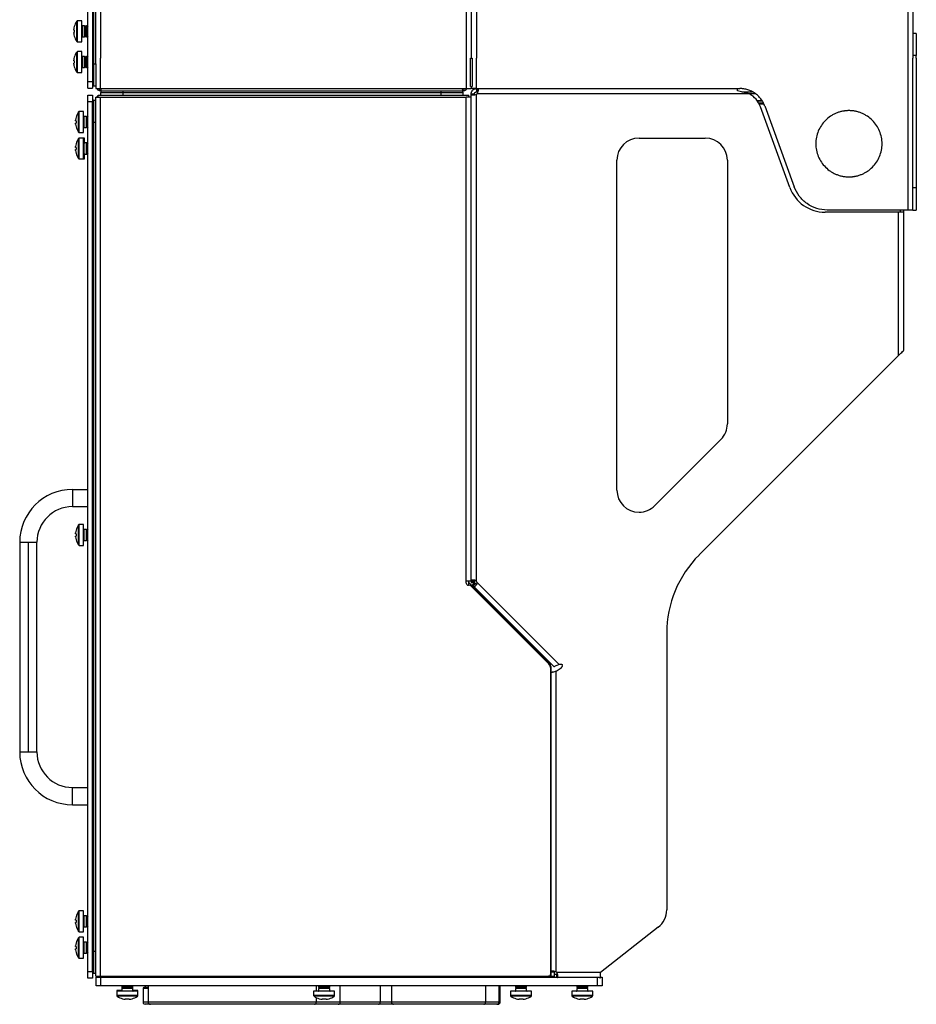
# Model space of a CAD drawing. Header units: millimetres. Extents: x 155400 to 158181, y 110641 to 115017.
# Tile 59 of 126: x 157543 to 157949, y 112129 to 112575. Entities that reach past the tile are written whole.
import ezdxf

# ---------------------------------------------------------------- set-up
doc = ezdxf.new("R2010")
doc.units = ezdxf.units.MM

msp = doc.modelspace()

# ---------------------------------------------------------------- linework, layer by layer
at = {"color": 7, "linetype": 'Continuous', "lineweight": 25}
for p, q in [((157944.69, 113462.52), (157944.69, 112557.27)), ((157947.09, 113462.52), (157947.09, 112557.27)), ((157579.34, 113407.52), (157579.34, 112557.27)), ((157744.84, 113407.52), (157744.84, 112557.27)), ((157573.59, 112546.65), (157573.59, 112997.65)), ((157575.59, 112997.65), (157575.59, 112546.65)), ((157576.09, 112981.02), (157576.09, 112554.77)), ((157577.09, 112557.27), (157577.09, 112981.02)), ((157747.09, 112931.02), (157747.09, 112557.27)), ((157749.49, 112931.02), (157749.49, 112557.27)), ((157568.51, 112564.89), (157568.51, 112574)), ((157570.79, 112574.19), (157568.88, 112574.19)), ((157568.88, 112564.69), (157568.88, 112574.19)), ((157570.79, 112564.69), (157570.79, 112574.19)), ((157567.16, 112569.96), (157567.16, 112570.34)), ((157567.41, 112569.96), (157567.16, 112569.96)), ((157567.4, 112571.64), (157567.41, 112571.63)), ((157572.08, 112571.94), (157570.99, 112571.94)), ((157570.99, 112571.94), (157570.99, 112566.94)), ((157572.39, 112571.5), (157572.08, 112571.94)), ((157572.08, 112566.94), (157572.08, 112571.94)), ((157572.7, 112571.94), (157572.39, 112571.5)), ((157572.39, 112567.39), (157572.39, 112571.5)), ((157572.88, 112571.94), (157572.7, 112571.94)), ((157572.7, 112566.94), (157572.7, 112571.94)), ((157573.19, 112571.5), (157572.88, 112571.94)), ((157572.88, 112566.94), (157572.88, 112571.94)), ((157573.5, 112571.94), (157573.19, 112571.5)), ((157573.19, 112567.39), (157573.19, 112571.5)), ((157573.59, 112571.94), (157573.5, 112571.94)), ((157573.5, 112566.94), (157573.5, 112571.94)), ((157567.16, 112568.54), (157567.16, 112568.93)), ((157567.16, 112568.93), (157567.41, 112568.93)), ((157567.41, 112567.25), (157567.4, 112567.25)), ((157570.99, 112566.94), (157572.08, 112566.94)), ((157572.08, 112566.94), (157572.39, 112567.39)), ((157572.39, 112567.39), (157572.7, 112566.94)), ((157572.7, 112566.94), (157572.88, 112566.94)), ((157572.88, 112566.94), (157573.19, 112567.39)), ((157573.19, 112567.39), (157573.5, 112566.94)), ((157573.5, 112566.94), (157573.59, 112566.94)), ((157948.59, 112568.52), (157947.09, 112568.52)), ((157948.59, 112568.52), (157948.59, 112558.52)), ((157568.88, 112564.69), (157570.79, 112564.69)), ((157567.16, 112556.04), (157567.16, 112556.43)), ((157567.4, 112557.72), (157567.41, 112557.71)), ((157568.51, 112550.97), (157568.51, 112560.08)), ((157570.79, 112560.27), (157568.88, 112560.27)), ((157568.88, 112550.77), (157568.88, 112560.27)), ((157570.79, 112550.77), (157570.79, 112560.27)), ((157572.08, 112558.02), (157570.99, 112558.02)), ((157570.99, 112558.02), (157570.99, 112553.02)), ((157572.39, 112557.58), (157572.08, 112558.02)), ((157572.08, 112553.02), (157572.08, 112558.02)), ((157572.7, 112558.02), (157572.39, 112557.58)), ((157572.39, 112553.47), (157572.39, 112557.58)), ((157572.88, 112558.02), (157572.7, 112558.02)), ((157572.7, 112553.02), (157572.7, 112558.02)), ((157573.19, 112557.58), (157572.88, 112558.02)), ((157572.88, 112553.02), (157572.88, 112558.02)), ((157573.5, 112558.02), (157573.19, 112557.58)), ((157573.19, 112553.47), (157573.19, 112557.58)), ((157573.59, 112558.02), (157573.5, 112558.02)), ((157573.5, 112553.02), (157573.5, 112558.02)), ((157577.09, 112554.77), (157577.09, 112557.27)), ((157579.34, 112543.52), (157579.34, 112557.27)), ((157744.84, 112557.27), (157744.84, 112543.52)), ((157746.71, 112544.52), (157746.71, 112557.27)), ((157746.71, 112557.27), (157747.54, 112557.27)), ((157747.54, 112557.27), (157747.54, 112544.52)), ((157749.49, 112543.52), (157749.49, 112557.27)), ((157944.69, 112557.27), (157944.69, 112488.52)), ((157948.59, 112558.52), (157947.09, 112558.52)), ((157947.09, 112488.52), (157947.09, 112557.27)), ((157948.59, 112557.27), (157948.59, 112558.52)), ((157948.59, 112557.27), (157948.59, 112498.52)), ((157567.41, 112556.04), (157567.16, 112556.04)), ((157567.16, 112554.62), (157567.16, 112555.01)), ((157567.16, 112555.01), (157567.41, 112555.01)), ((157567.41, 112553.33), (157567.4, 112553.33)), ((157570.99, 112553.02), (157572.08, 112553.02)), ((157572.08, 112553.02), (157572.39, 112553.47)), ((157572.39, 112553.47), (157572.7, 112553.02)), ((157572.7, 112553.02), (157572.88, 112553.02)), ((157572.88, 112553.02), (157573.19, 112553.47)), ((157573.19, 112553.47), (157573.5, 112553.02)), ((157573.5, 112553.02), (157573.59, 112553.02)), ((157576.09, 112554.77), (157577.09, 112554.77)), ((157577.09, 112554.77), (157577.09, 112543.52)), ((157568.88, 112550.77), (157570.79, 112550.77)), ((157573.59, 112543.65), (157573.59, 112546.65)), ((157573.59, 112546.65), (157575.59, 112546.65)), ((157573.59, 112543.65), (157575.59, 112543.65)), ((157575.59, 112546.65), (157575.59, 112543.65)), ((157576.09, 112544.77), (157577.09, 112544.77)), ((157578.04, 112542.94), (157578.67, 112542.63)), ((157579.34, 112543.52), (157744.84, 112543.52)), ((157746.71, 112544.52), (157747.54, 112544.52)), ((157747.09, 112544.52), (157747.09, 112543.52)), ((157748.59, 112543.52), (157749.27, 112543.52)), ((157749.49, 112543.52), (157749.49, 112542.02)), ((157749.49, 112543.52), (157868.69, 112543.52)), ((157749.72, 112542.02), (157749.72, 112543.52)), ((157867.69, 112542.52), (157867.69, 112543.52)), ((157573.59, 112540.57), (157575.59, 112540.57)), ((157573.59, 112537.57), (157573.59, 112540.57)), ((157575.59, 112540.57), (157575.59, 112537.57)), ((157576.09, 112538.32), (157577.09, 112538.32)), ((157577.09, 112528.32), (157577.09, 112539.57)), ((157577.09, 112539.57), (157579.34, 112539.57)), ((157578.28, 112540.57), (157745.99, 112540.57)), ((157578.28, 112539.57), (157578.28, 112540.57)), ((157579.34, 112542.52), (157743.34, 112542.52)), ((157579.34, 112541.57), (157579.34, 112540.57)), ((157579.34, 112141.57), (157579.34, 112539.57)), ((157579.34, 112539.57), (157744.84, 112539.57)), ((157733.34, 112541.57), (157589.34, 112541.57)), ((157589.34, 112541.57), (157589.34, 112540.57)), ((157733.34, 112541.57), (157733.34, 112540.57)), ((157743.34, 112541.57), (157743.34, 112540.57)), ((157747.09, 112539.57), (157744.84, 112539.57)), ((157744.84, 112320.57), (157744.84, 112539.57)), ((157745.99, 112539.57), (157745.99, 112540.57)), ((157747.09, 112541.12), (157748.59, 112541.12)), ((157747.09, 112540.77), (157747.09, 112541.12)), ((157747.09, 112539.57), (157747.09, 112540.77)), ((157747.09, 112320.57), (157747.09, 112539.57)), ((157747.09, 112539.57), (157747.09, 112539.57)), ((157747.1, 112541.32), (157748.59, 112541.2)), ((157747.1, 112540.79), (157748.59, 112540.79)), ((157748.59, 112540.79), (157748.59, 112541.12)), ((157749.72, 112542.02), (157749.49, 112542.02)), ((157749.49, 112320.34), (157749.49, 112540.9)), ((157873.06, 112541.12), (157749.72, 112541.12)), ((157873.06, 112541.12), (157867.69, 112542.52)), ((157869.6, 112542.02), (157874.21, 112542.02)), ((157872.38, 112541.32), (157875.63, 112541.32)), ((157575.59, 112537.57), (157573.59, 112537.57)), ((157573.59, 112143.57), (157573.59, 112537.57)), ((157575.59, 112143.57), (157575.59, 112537.57)), ((157876.41, 112538.05), (157878.63, 112538.05)), ((157876.46, 112537.97), (157878.68, 112537.97)), ((157877.15, 112537.12), (157879.21, 112537.12)), ((157879.53, 112536.42), (157877.36, 112536.42)), ((157891.34, 112498.71), (157878.02, 112535.29)), ((157879.96, 112535.63), (157893.28, 112499.05)), ((157568.2, 112530.57), (157568.21, 112530.56)), ((157569.31, 112523.82), (157569.31, 112532.93)), ((157571.59, 112533.12), (157569.68, 112533.12)), ((157569.68, 112523.62), (157569.68, 112533.12)), ((157571.59, 112523.62), (157571.59, 112533.12)), ((157572.88, 112530.87), (157571.79, 112530.87)), ((157571.79, 112530.87), (157571.79, 112525.87)), ((157573.19, 112530.43), (157572.88, 112530.87)), ((157572.88, 112525.87), (157572.88, 112530.87)), ((157573.5, 112530.87), (157573.19, 112530.43)), ((157573.19, 112526.32), (157573.19, 112530.43)), ((157573.59, 112530.87), (157573.5, 112530.87)), ((157573.5, 112525.87), (157573.5, 112530.87)), ((157567.96, 112528.89), (157567.96, 112529.28)), ((157568.21, 112528.89), (157567.96, 112528.89)), ((157567.96, 112527.47), (157567.96, 112527.86)), ((157567.96, 112527.86), (157568.21, 112527.86)), ((157568.21, 112526.18), (157568.2, 112526.18)), ((157571.79, 112525.87), (157572.88, 112525.87)), ((157572.88, 112525.87), (157573.19, 112526.32)), ((157573.19, 112526.32), (157573.5, 112525.87)), ((157573.5, 112525.87), (157573.59, 112525.87)), ((157576.09, 112528.32), (157577.09, 112528.32)), ((157576.09, 112528.32), (157576.09, 112152.82)), ((157577.09, 112152.82), (157577.09, 112528.32)), ((157569.31, 112511.82), (157569.31, 112520.93)), ((157569.68, 112523.62), (157571.59, 112523.62)), ((157571.59, 112521.12), (157569.68, 112521.12)), ((157569.68, 112511.62), (157569.68, 112521.12)), ((157571.97, 112521.12), (157571.59, 112521.12)), ((157571.59, 112511.62), (157571.59, 112521.12)), ((157571.97, 112518.87), (157571.97, 112521.12)), ((157823.06, 112521.12), (157853.06, 112521.12)), ((157567.96, 112516.89), (157567.96, 112517.28)), ((157568.21, 112516.89), (157567.96, 112516.89)), ((157568.2, 112518.57), (157568.21, 112518.56)), ((157572.88, 112518.87), (157571.79, 112518.87)), ((157571.79, 112518.87), (157571.79, 112513.87)), ((157573.19, 112518.43), (157572.88, 112518.87)), ((157573.26, 112518.87), (157572.88, 112518.87)), ((157572.88, 112513.87), (157572.88, 112518.87)), ((157573.5, 112518.87), (157573.19, 112518.43)), ((157573.19, 112514.32), (157573.19, 112518.43)), ((157573.38, 112518.7), (157573.26, 112518.87)), ((157573.26, 112518.53), (157573.26, 112518.87)), ((157573.59, 112518.87), (157573.5, 112518.87)), ((157573.5, 112513.87), (157573.5, 112518.87)), ((157567.96, 112515.47), (157567.96, 112515.86)), ((157567.96, 112515.86), (157568.21, 112515.86)), ((157568.21, 112514.18), (157568.2, 112514.18)), ((157569.68, 112511.62), (157571.59, 112511.62)), ((157571.59, 112511.62), (157571.97, 112511.62)), ((157571.79, 112513.87), (157572.88, 112513.87)), ((157571.97, 112511.62), (157571.97, 112513.87)), ((157572.88, 112513.87), (157573.19, 112514.32)), ((157572.88, 112513.87), (157573.26, 112513.87)), ((157573.19, 112514.32), (157573.5, 112513.87)), ((157573.26, 112513.87), (157573.26, 112514.22)), ((157573.26, 112513.87), (157573.38, 112514.05)), ((157573.5, 112513.87), (157573.59, 112513.87)), ((157813.06, 112361.66), (157813.06, 112511.12)), ((157863.06, 112511.12), (157863.06, 112391.66)), ((157948.59, 112498.52), (157947.09, 112498.52)), ((157940.44, 112487.52), (157907.31, 112487.52)), ((157944.69, 112488.52), (157908.31, 112488.52)), ((157940.44, 112487.52), (157940.44, 112422.47)), ((157942.84, 112487.52), (157940.44, 112487.52)), ((157941.34, 112488.52), (157941.34, 112487.52)), ((157942.84, 112488.52), (157942.84, 112487.52)), ((157942.84, 112487.52), (157942.84, 112424.87)), ((157947.09, 112488.52), (157948.59, 112488.52)), ((157940.44, 112422.47), (157850.23, 112332.27)), ((157942.38, 112424.42), (157942.73, 112424.74)), ((157860.13, 112384.59), (157830.13, 112354.59)), ((157566.59, 112361.97), (157573.59, 112361.97)), ((157566.59, 112361.97), (157566.59, 112354.17)), ((157566.59, 112354.17), (157573.59, 112354.17)), ((157567.96, 112341.89), (157567.96, 112342.28)), ((157568.2, 112343.57), (157568.21, 112343.56)), ((157569.31, 112336.82), (157569.31, 112345.93)), ((157571.59, 112346.12), (157569.68, 112346.12)), ((157569.68, 112336.62), (157569.68, 112346.12)), ((157571.59, 112336.62), (157571.59, 112346.12)), ((157572.88, 112343.87), (157571.79, 112343.87)), ((157571.79, 112343.87), (157571.79, 112338.87)), ((157573.19, 112343.43), (157572.88, 112343.87)), ((157572.88, 112338.87), (157572.88, 112343.87)), ((157573.5, 112343.87), (157573.19, 112343.43)), ((157573.19, 112339.32), (157573.19, 112343.43)), ((157573.59, 112343.87), (157573.5, 112343.87)), ((157573.5, 112338.87), (157573.5, 112343.87)), ((157542.69, 112338.07), (157542.69, 112243.07)), ((157542.69, 112338.07), (157546.59, 112338.07)), ((157546.59, 112338.07), (157550.49, 112338.07)), ((157546.59, 112338.07), (157546.59, 112243.07)), ((157550.49, 112243.07), (157550.49, 112338.07)), ((157568.21, 112341.89), (157567.96, 112341.89)), ((157567.96, 112340.47), (157567.96, 112340.86)), ((157567.96, 112340.86), (157568.21, 112340.86)), ((157568.21, 112339.18), (157568.2, 112339.18)), ((157571.79, 112338.87), (157572.88, 112338.87)), ((157572.88, 112338.87), (157573.19, 112339.32)), ((157573.19, 112339.32), (157573.5, 112338.87)), ((157573.5, 112338.87), (157573.59, 112338.87)), ((157747.09, 112332.07), (157747.09, 112339.59)), ((157569.68, 112336.62), (157571.59, 112336.62)), ((157744.84, 112320.57), (157747.09, 112320.57)), ((157744.84, 112319.57), (157744.84, 112320.57)), ((157745.99, 112318.57), (157745.99, 112320.57)), ((157745.99, 112319.86), (157782.44, 112283.42)), ((157747.09, 112320.34), (157747.09, 112320.57)), ((157747.09, 112320.57), (157747.09, 112320.57)), ((157747.09, 112320.34), (157748.59, 112320.34)), ((157747.09, 112320.34), (157747.09, 112319.8)), ((157747.09, 112319.8), (157748.59, 112319.8)), ((157748.59, 112320.34), (157748.59, 112319.8)), ((157786.81, 112282.79), (157749.64, 112319.96)), ((157746.17, 112318.57), (157745.84, 112318.57)), ((157782.21, 112282.95), (157746.88, 112318.28)), ((157747.57, 112318.65), (157748.63, 112319.71)), ((157747.57, 112318.65), (157747.95, 112318.27)), ((157747.95, 112318.27), (157749.01, 112319.33)), ((157747.95, 112318.27), (157784.49, 112281.72)), ((157748.63, 112319.71), (157749.01, 112319.33)), ((157835.59, 112296.91), (157835.59, 112171.54)), ((157782.09, 112283.07), (157782.44, 112283.42)), ((157782.92, 112281.83), (157783.09, 112281.83)), ((157782.93, 112281.63), (157783.09, 112281.83)), ((157783.09, 112281.83), (157783.09, 112155.82)), ((157783.09, 112142.57), (157783.09, 112280.83)), ((157783.19, 112279.16), (157783.19, 112143.45)), ((157783.27, 112279.1), (157783.19, 112279.16)), ((157783.19, 112279.16), (157783.87, 112279.16)), ((157785.59, 112143.45), (157785.59, 112279.56)), ((157542.69, 112243.07), (157546.59, 112243.07)), ((157546.59, 112243.07), (157550.49, 112243.07)), ((157566.59, 112219.17), (157566.59, 112226.97)), ((157566.59, 112226.97), (157573.59, 112226.97)), ((157566.59, 112219.17), (157573.59, 112219.17)), ((157568.2, 112168.57), (157568.21, 112168.56)), ((157569.31, 112161.82), (157569.31, 112170.93)), ((157571.59, 112171.12), (157569.68, 112171.12)), ((157569.68, 112161.62), (157569.68, 112171.12)), ((157571.59, 112161.62), (157571.59, 112171.12)), ((157572.88, 112168.87), (157571.79, 112168.87)), ((157571.79, 112168.87), (157571.79, 112163.87)), ((157573.19, 112168.43), (157572.88, 112168.87)), ((157572.88, 112163.87), (157572.88, 112168.87)), ((157573.5, 112168.87), (157573.19, 112168.43)), ((157573.19, 112164.32), (157573.19, 112168.43)), ((157573.59, 112168.87), (157573.5, 112168.87)), ((157573.5, 112163.87), (157573.5, 112168.87)), ((157567.96, 112166.89), (157567.96, 112167.28)), ((157568.21, 112166.89), (157567.96, 112166.89)), ((157567.96, 112165.47), (157567.96, 112165.86)), ((157567.96, 112165.86), (157568.21, 112165.86)), ((157568.21, 112164.18), (157568.2, 112164.18)), ((157571.79, 112163.87), (157572.88, 112163.87)), ((157572.88, 112163.87), (157573.19, 112164.32)), ((157573.19, 112164.32), (157573.5, 112163.87)), ((157573.5, 112163.87), (157573.59, 112163.87)), ((157569.68, 112161.62), (157571.59, 112161.62)), ((157831.75, 112163.66), (157805.59, 112143.22)), ((157567.96, 112154.89), (157567.96, 112155.28)), ((157568.21, 112154.89), (157567.96, 112154.89)), ((157568.2, 112156.57), (157568.21, 112156.56)), ((157569.31, 112149.82), (157569.31, 112158.93)), ((157571.59, 112159.12), (157569.68, 112159.12)), ((157569.68, 112149.62), (157569.68, 112159.12)), ((157571.59, 112149.62), (157571.59, 112159.12)), ((157572.88, 112156.87), (157571.79, 112156.87)), ((157571.79, 112156.87), (157571.79, 112151.87)), ((157573.19, 112156.43), (157572.88, 112156.87)), ((157572.88, 112151.87), (157572.88, 112156.87)), ((157573.5, 112156.87), (157573.19, 112156.43)), ((157573.19, 112152.32), (157573.19, 112156.43)), ((157573.59, 112156.87), (157573.5, 112156.87)), ((157573.5, 112151.87), (157573.5, 112156.87)), ((157783.09, 112155.82), (157783.09, 112155.82)), ((157783.09, 112155.82), (157783.09, 112154.82)), ((157783.09, 112154.82), (157783.09, 112154.82)), ((157567.96, 112153.47), (157567.96, 112153.86)), ((157567.96, 112153.86), (157568.21, 112153.86)), ((157568.21, 112152.18), (157568.2, 112152.18)), ((157571.79, 112151.87), (157572.88, 112151.87)), ((157572.88, 112151.87), (157573.19, 112152.32)), ((157573.19, 112152.32), (157573.5, 112151.87)), ((157573.5, 112151.87), (157573.59, 112151.87)), ((157576.09, 112152.82), (157577.09, 112152.82)), ((157577.09, 112141.57), (157577.09, 112152.82)), ((157569.68, 112149.62), (157571.59, 112149.62)), ((157573.59, 112143.57), (157575.59, 112143.57)), ((157573.59, 112140.57), (157573.59, 112143.57)), ((157575.59, 112143.57), (157575.59, 112140.57)), ((157576.09, 112142.82), (157577.09, 112142.82)), ((157577.09, 112141.57), (157579.34, 112141.57)), ((157577.92, 112141.07), (157577.48, 112141.57)), ((157578.71, 112141.62), (157578.87, 112141.07)), ((157579.34, 112141.57), (157782.09, 112141.57)), ((157783.09, 112141.57), (157782.09, 112141.57)), ((157783.09, 112142.57), (157783.09, 112141.57)), ((157783.19, 112143.45), (157784.69, 112143.45)), ((157783.19, 112143.45), (157783.19, 112141.57)), ((157783.19, 112141.57), (157784.69, 112141.57)), ((157784.69, 112143.45), (157784.69, 112141.57)), ((157784.79, 112141.07), (157784.79, 112142.32)), ((157785.82, 112142.32), (157784.79, 112142.32)), ((157805.59, 112143.22), (157785.82, 112143.22)), ((157785.82, 112141.07), (157785.82, 112142.32)), ((157805.59, 112140.82), (157805.59, 112143.22)), ((157575.59, 112140.57), (157573.59, 112140.57)), ((157577.34, 112137.07), (157577.34, 112141.07)), ((157577.34, 112141.07), (157579.34, 112141.07)), ((157579.34, 112137.07), (157577.34, 112137.07)), ((157579.34, 112141.07), (157579.34, 112137.07)), ((157579.34, 112141.07), (157786.03, 112141.07)), ((157804.34, 112137.07), (157579.34, 112137.07)), ((157589.32, 112137.07), (157588.9, 112136.78)), ((157588.9, 112137.07), (157588.9, 112136.99)), ((157588.9, 112136.99), (157589.05, 112136.88)), ((157589.19, 112136.99), (157588.9, 112136.99)), ((157593.9, 112136.78), (157593.48, 112137.07)), ((157593.9, 112136.99), (157593.6, 112136.99)), ((157593.75, 112136.88), (157593.9, 112136.99)), ((157593.9, 112136.99), (157593.9, 112137.07)), ((157599.54, 112137.07), (157599.54, 112136.39)), ((157600.84, 112137.07), (157600.84, 112129.77)), ((157676.91, 112137.07), (157676.91, 112134.69)), ((157678.44, 112137.07), (157678.02, 112136.78)), ((157683.02, 112136.78), (157682.6, 112137.07)), ((157687.84, 112129.77), (157687.84, 112137.07)), ((157705.85, 112137.07), (157705.85, 112129.77)), ((157710.98, 112137.07), (157710.98, 112129.77)), ((157753.58, 112137.07), (157753.58, 112129.77)), ((157759.7, 112129.77), (157759.7, 112137.07)), ((157760.25, 112129.77), (157760.25, 112137.07)), ((157767.57, 112137.07), (157767.15, 112136.78)), ((157772.15, 112136.78), (157771.73, 112137.07)), ((157786.03, 112141.07), (157786.01, 112140.86)), ((157804.34, 112140.86), (157786.01, 112140.86)), ((157795.29, 112137.07), (157794.87, 112136.78)), ((157799.87, 112136.78), (157799.45, 112137.07)), ((157804.34, 112137.07), (157804.34, 112140.86)), ((157806.34, 112137.07), (157804.34, 112137.07)), ((157805.54, 112140.82), (157805.59, 112140.82)), ((157805.59, 112141.07), (157806.34, 112141.07)), ((157806.34, 112141.07), (157806.34, 112137.07)), ((157586.65, 112135.07), (157586.65, 112134.69)), ((157588.9, 112135.07), (157586.65, 112135.07)), ((157586.65, 112134.69), (157586.65, 112132.78)), ((157591.4, 112134.69), (157586.65, 112134.69)), ((157591.4, 112132.78), (157586.65, 112132.78)), ((157588.9, 112136.78), (157588.9, 112136.6)), ((157593.9, 112136.78), (157588.9, 112136.78)), ((157588.9, 112136.6), (157589.34, 112136.29)), ((157593.9, 112136.6), (157588.9, 112136.6)), ((157589.07, 112136.48), (157588.9, 112136.36)), ((157588.9, 112136.36), (157588.9, 112135.98)), ((157589.24, 112136.36), (157588.9, 112136.36)), ((157589.34, 112136.29), (157588.9, 112135.98)), ((157588.9, 112135.98), (157588.9, 112134.89)), ((157593.9, 112135.98), (157588.9, 112135.98)), ((157588.9, 112134.89), (157591.4, 112134.89)), ((157593.45, 112136.29), (157589.34, 112136.29)), ((157591.4, 112134.89), (157593.9, 112134.89)), ((157596.15, 112134.69), (157591.4, 112134.69)), ((157596.15, 112132.78), (157591.4, 112132.78)), ((157593.45, 112136.29), (157593.9, 112136.6)), ((157593.9, 112135.98), (157593.45, 112136.29)), ((157593.9, 112136.36), (157593.56, 112136.36)), ((157593.9, 112136.36), (157593.73, 112136.48)), ((157593.9, 112136.6), (157593.9, 112136.78)), ((157593.9, 112135.98), (157593.9, 112136.36)), ((157593.9, 112134.89), (157593.9, 112135.98)), ((157596.15, 112135.07), (157593.9, 112135.07)), ((157596.15, 112134.69), (157596.15, 112135.07)), ((157596.15, 112132.78), (157596.15, 112134.69)), ((157598.66, 112129.77), (157598.66, 112135.89)), ((157600.84, 112135.89), (157598.66, 112135.89)), ((157600.84, 112136.39), (157599.04, 112136.39)), ((157675.77, 112134.69), (157675.77, 112132.78)), ((157680.52, 112134.69), (157675.77, 112134.69)), ((157680.52, 112132.78), (157675.77, 112132.78)), ((157678.02, 112136.78), (157678.02, 112136.6)), ((157683.02, 112136.78), (157678.02, 112136.78)), ((157678.02, 112136.6), (157678.47, 112136.29)), ((157683.02, 112136.6), (157678.02, 112136.6)), ((157678.47, 112136.29), (157678.02, 112135.98)), ((157678.02, 112135.98), (157678.02, 112134.89)), ((157683.02, 112135.98), (157678.02, 112135.98)), ((157678.02, 112134.89), (157680.52, 112134.89)), ((157682.58, 112136.29), (157678.47, 112136.29)), ((157680.52, 112134.89), (157683.02, 112134.89)), ((157685.27, 112134.69), (157680.52, 112134.69)), ((157685.27, 112132.78), (157680.52, 112132.78)), ((157682.58, 112136.29), (157683.02, 112136.6)), ((157683.02, 112135.98), (157682.58, 112136.29)), ((157683.02, 112136.6), (157683.02, 112136.78)), ((157683.02, 112134.89), (157683.02, 112135.98)), ((157685.27, 112132.78), (157685.27, 112134.69)), ((157764.9, 112134.69), (157764.9, 112132.78)), ((157769.65, 112134.69), (157764.9, 112134.69)), ((157769.65, 112132.78), (157764.9, 112132.78)), ((157767.15, 112136.78), (157767.15, 112136.6)), ((157772.15, 112136.78), (157767.15, 112136.78)), ((157767.15, 112136.6), (157767.59, 112136.29)), ((157772.15, 112136.6), (157767.15, 112136.6)), ((157767.59, 112136.29), (157767.15, 112135.98)), ((157767.15, 112135.98), (157767.15, 112134.89)), ((157772.15, 112135.98), (157767.15, 112135.98)), ((157767.15, 112134.89), (157769.65, 112134.89)), ((157771.7, 112136.29), (157767.59, 112136.29)), ((157769.65, 112134.89), (157772.15, 112134.89)), ((157774.4, 112134.69), (157769.65, 112134.69)), ((157774.4, 112132.78), (157769.65, 112132.78)), ((157771.7, 112136.29), (157772.15, 112136.6)), ((157772.15, 112135.98), (157771.7, 112136.29)), ((157772.15, 112136.6), (157772.15, 112136.78)), ((157772.15, 112134.89), (157772.15, 112135.98)), ((157774.4, 112132.78), (157774.4, 112134.69)), ((157792.62, 112134.69), (157792.62, 112132.78)), ((157797.37, 112134.69), (157792.62, 112134.69)), ((157797.37, 112132.78), (157792.62, 112132.78)), ((157794.87, 112136.78), (157794.87, 112136.6)), ((157799.87, 112136.78), (157794.87, 112136.78)), ((157794.87, 112136.6), (157795.32, 112136.29)), ((157799.87, 112136.6), (157794.87, 112136.6)), ((157795.32, 112136.29), (157794.87, 112135.98)), ((157794.87, 112135.98), (157794.87, 112134.89)), ((157799.87, 112135.98), (157794.87, 112135.98)), ((157794.87, 112134.89), (157797.37, 112134.89)), ((157799.43, 112136.29), (157795.32, 112136.29)), ((157797.37, 112134.89), (157799.87, 112134.89)), ((157802.12, 112134.69), (157797.37, 112134.69)), ((157802.12, 112132.78), (157797.37, 112132.78)), ((157799.43, 112136.29), (157799.87, 112136.6)), ((157799.87, 112135.98), (157799.43, 112136.29)), ((157799.87, 112136.6), (157799.87, 112136.78)), ((157799.87, 112134.89), (157799.87, 112135.98)), ((157802.12, 112132.78), (157802.12, 112134.69)), ((157591.4, 112132.41), (157586.84, 112132.41)), ((157589.2, 112131.3), (157589.21, 112131.31)), ((157590.88, 112131.06), (157590.5, 112131.06)), ((157590.88, 112131.31), (157590.88, 112131.06)), ((157595.95, 112132.41), (157591.4, 112132.41)), ((157591.91, 112131.06), (157591.91, 112131.31)), ((157592.3, 112131.06), (157591.91, 112131.06)), ((157593.59, 112131.31), (157593.59, 112131.3)), ((157600.84, 112129.77), (157598.66, 112129.77)), ((157601.84, 112128.77), (157599.54, 112128.77)), ((157676.91, 112129.77), (157600.84, 112129.77)), ((157676.16, 112128.77), (157601.84, 112128.77)), ((157680.52, 112132.41), (157675.97, 112132.41)), ((157686.84, 112128.77), (157676.16, 112128.77)), ((157676.91, 112131.85), (157676.91, 112129.77)), ((157687.84, 112129.77), (157676.91, 112129.77)), ((157678.33, 112131.3), (157678.33, 112131.31)), ((157680.01, 112131.06), (157679.62, 112131.06)), ((157680.01, 112131.31), (157680.01, 112131.06)), ((157685.08, 112132.41), (157680.52, 112132.41)), ((157681.04, 112131.06), (157681.04, 112131.31)), ((157681.42, 112131.06), (157681.04, 112131.06)), ((157682.71, 112131.31), (157682.72, 112131.3)), ((157705.11, 112128.77), (157686.84, 112128.77)), ((157705.85, 112129.77), (157687.84, 112129.77)), ((157711.98, 112128.77), (157705.11, 112128.77)), ((157710.98, 112129.77), (157705.85, 112129.77)), ((157753.58, 112129.77), (157710.98, 112129.77)), ((157752.83, 112128.77), (157711.98, 112128.77)), ((157758.7, 112128.77), (157752.83, 112128.77)), ((157759.7, 112129.77), (157753.58, 112129.77)), ((157759.25, 112128.77), (157758.7, 112128.77)), ((157760.25, 112129.77), (157759.7, 112129.77)), ((157769.65, 112132.41), (157765.09, 112132.41)), ((157767.45, 112131.3), (157767.46, 112131.31)), ((157769.13, 112131.06), (157768.75, 112131.06)), ((157769.13, 112131.31), (157769.13, 112131.06)), ((157774.2, 112132.41), (157769.65, 112132.41)), ((157770.16, 112131.06), (157770.16, 112131.31)), ((157770.55, 112131.06), (157770.16, 112131.06)), ((157771.84, 112131.31), (157771.84, 112131.3)), ((157797.37, 112132.41), (157792.82, 112132.41)), ((157795.18, 112131.3), (157795.18, 112131.31)), ((157796.86, 112131.06), (157796.47, 112131.06)), ((157796.86, 112131.31), (157796.86, 112131.06)), ((157801.93, 112132.41), (157797.37, 112132.41)), ((157797.89, 112131.06), (157797.89, 112131.31)), ((157798.27, 112131.06), (157797.89, 112131.06)), ((157799.56, 112131.31), (157799.57, 112131.3))]:
    msp.add_line(p, q, dxfattribs=at)
for centre, radius, start, end in [((157575.09, 112569.44), 8, 145.2821, 164.0627), ((157568.88, 112573.74), 0.45, 90, 145.2821), ((157575.09, 112569.44), 7.98, 164.0849, 173.5192), ((157576.18, 112569.44), 8.79, 176.6394, 183.3606), ((157570.99, 112572.14), 0.2, 180, 270), ((157575.09, 112569.44), 7.98, 186.4808, 195.9151), ((157575.09, 112569.44), 8, 195.9373, 214.7179), ((157570.99, 112566.74), 0.2, 90, 180), ((157568.88, 112565.14), 0.45, 214.7179, 270), ((157575.09, 112555.52), 7.98, 164.0849, 173.5192), ((157575.09, 112555.52), 8, 145.2821, 164.0627), ((157568.88, 112559.82), 0.45, 90, 145.2821), ((157570.99, 112558.22), 0.2, 180, 270), ((157575.09, 112555.52), 7.98, 186.4808, 195.9151), ((157576.18, 112555.52), 8.79, 176.6394, 183.3606), ((157575.09, 112555.52), 8, 195.9373, 214.7179), ((157570.99, 112552.82), 0.2, 90, 180), ((157568.88, 112551.22), 0.45, 214.7179, 270), ((157748.19, 112542.42), 2, 310.3875, 319.6125), ((157867.69, 112531.52), 11, 20, 60.7771), ((157575.89, 112528.37), 7.98, 164.0849, 173.5192), ((157575.89, 112528.37), 8, 145.2821, 164.0627), ((157569.68, 112532.67), 0.45, 90, 145.2821), ((157571.79, 112531.07), 0.2, 180, 270), ((157575.89, 112528.37), 7.98, 186.4808, 195.9151), ((157576.98, 112528.37), 8.79, 176.6394, 183.3606), ((157575.89, 112528.37), 8, 195.9373, 214.7179), ((157571.79, 112525.67), 0.2, 90, 180), ((157575.89, 112516.37), 8, 145.2821, 164.0627), ((157569.68, 112524.07), 0.45, 214.7179, 270), ((157569.68, 112520.67), 0.45, 90, 145.2821), ((157823.06, 112511.12), 10, 90, 180), ((157853.06, 112511.12), 10, 0, 90), ((157575.89, 112516.37), 7.98, 164.0849, 173.5192), ((157576.98, 112516.37), 8.79, 176.6394, 183.3606), ((157571.79, 112519.07), 0.2, 180, 270), ((157572.17, 112519.07), 0.2, 180, 270), ((157575.89, 112516.37), 7.98, 186.4808, 195.9151), ((157575.89, 112516.37), 8, 195.9373, 214.7179), ((157569.68, 112512.07), 0.45, 214.7179, 270), ((157571.79, 112513.67), 0.2, 90, 180), ((157572.17, 112513.67), 0.2, 90, 180), ((157907.31, 112504.52), 17, 200, 270), ((157853.06, 112391.66), 10, 315, 0), ((157566.59, 112338.07), 23.9, 90, 180), ((157823.06, 112361.66), 10, 180, 270), ((157566.59, 112338.07), 16.1, 90, 180), ((157823.06, 112361.66), 10, 270, 315), ((157575.89, 112341.37), 7.98, 164.0849, 173.5192), ((157575.89, 112341.37), 8, 145.2821, 164.0627), ((157569.68, 112345.67), 0.45, 90, 145.2821), ((157571.79, 112344.07), 0.2, 180, 270), ((157575.89, 112341.37), 7.98, 186.4808, 195.9151), ((157576.98, 112341.37), 8.79, 176.6394, 183.3606), ((157575.89, 112341.37), 8, 195.9373, 214.7179), ((157571.79, 112338.67), 0.2, 90, 180), ((157569.68, 112337.07), 0.45, 214.7179, 270), ((157885.59, 112296.91), 50, 135, 180), ((157748.19, 112319.58), 1.5, 14.7617, 30.2383), ((157745.84, 112319.57), 1, 180, 270), ((157746.17, 112317.57), 1, 45, 90), ((157780.09, 112280.83), 3, 0, 45), ((157780.84, 112281.83), 2.25, 0, 45), ((157566.59, 112243.07), 23.9, 180, 270), ((157566.59, 112243.07), 16.1, 180, 270), ((157575.89, 112166.37), 7.98, 164.0849, 173.5192), ((157575.89, 112166.37), 8, 145.2821, 164.0627), ((157569.68, 112170.67), 0.45, 90, 145.2821), ((157571.79, 112169.07), 0.2, 180, 270), ((157825.59, 112171.54), 10, 308, 0), ((157575.89, 112166.37), 7.98, 186.4808, 195.9151), ((157576.98, 112166.37), 8.79, 176.6394, 183.3606), ((157575.89, 112166.37), 8, 195.9373, 214.7179), ((157571.79, 112163.67), 0.2, 90, 180), ((157569.68, 112162.07), 0.45, 214.7179, 270), ((157575.89, 112154.37), 7.98, 164.0849, 173.5192), ((157575.89, 112154.37), 8, 145.2821, 164.0627), ((157576.98, 112154.37), 8.79, 176.6394, 183.3606), ((157569.68, 112158.67), 0.45, 90, 145.2821), ((157571.79, 112157.07), 0.2, 180, 270), ((157575.89, 112154.37), 7.98, 186.4808, 195.9151), ((157575.89, 112154.37), 8, 195.9373, 214.7179), ((157571.79, 112151.67), 0.2, 90, 180), ((157569.68, 112150.07), 0.45, 214.7179, 270), ((157782.09, 112142.57), 1, 270, 0), ((157784.29, 112141.93), 2, 40.3875, 49.6125), ((157587.1, 112132.78), 0.45, 180, 235.2821), ((157588.7, 112135.27), 0.2, 270, 0), ((157588.7, 112134.89), 0.2, 270, 0), ((157594.1, 112135.27), 0.2, 180, 270), ((157594.1, 112134.89), 0.2, 180, 270), ((157595.7, 112132.78), 0.45, 304.7179, 0), ((157599.04, 112135.89), 0.5, 90, 142.7677), ((157676.22, 112132.78), 0.45, 180, 235.2821), ((157677.82, 112134.89), 0.2, 270, 0), ((157683.22, 112134.89), 0.2, 180, 270), ((157684.82, 112132.78), 0.45, 304.7179, 0), ((157765.35, 112132.78), 0.45, 180, 235.2821), ((157766.95, 112134.89), 0.2, 270, 0), ((157772.35, 112134.89), 0.2, 180, 270), ((157773.95, 112132.78), 0.45, 304.7179, 0), ((157793.07, 112132.78), 0.45, 180, 235.2821), ((157794.67, 112134.89), 0.2, 270, 0), ((157800.07, 112134.89), 0.2, 180, 270), ((157801.67, 112132.78), 0.45, 304.7179, 0), ((157591.4, 112138.99), 8, 235.2821, 254.0627), ((157591.4, 112138.99), 7.98, 254.0849, 263.5192), ((157591.4, 112140.08), 8.79, 266.6394, 273.3606), ((157591.4, 112138.99), 7.98, 276.4808, 285.9151), ((157591.4, 112138.99), 8, 285.9373, 304.7179), ((157599.54, 112129.77), 1, 205.6911, 270), ((157601.84, 112129.77), 1, 180, 270), ((157680.52, 112138.99), 8, 235.2821, 254.0627), ((157676.02, 112129.66), 0.902, 279.3552, 6.9916), ((157680.52, 112138.99), 7.98, 254.0849, 263.5192), ((157680.52, 112140.08), 8.79, 266.6394, 273.3606), ((157680.52, 112138.99), 7.98, 276.4808, 285.9151), ((157680.52, 112138.99), 8, 285.9373, 304.7179), ((157686.84, 112129.77), 1, 270, 0), ((157704.96, 112129.66), 0.902, 279.3552, 6.9916), ((157711.98, 112129.77), 1, 180, 270), ((157752.69, 112129.66), 0.902, 279.3552, 6.9916), ((157758.7, 112129.77), 1, 270, 0), ((157759.25, 112129.77), 1, 270, 0), ((157769.65, 112138.99), 8, 235.2821, 254.0627), ((157769.65, 112138.99), 7.98, 254.0849, 263.5192), ((157769.65, 112140.08), 8.79, 266.6394, 273.3606), ((157769.65, 112138.99), 7.98, 276.4808, 285.9151), ((157769.65, 112138.99), 8, 285.9373, 304.7179), ((157797.37, 112138.99), 8, 235.2821, 254.0627), ((157797.37, 112138.99), 7.98, 254.0849, 263.5192), ((157797.37, 112140.08), 8.79, 266.6394, 273.3606), ((157797.37, 112138.99), 7.98, 276.4808, 285.9151), ((157797.37, 112138.99), 8, 285.9373, 304.7179)]:
    msp.add_arc(centre, radius, start, end, dxfattribs=at)
for points, knots in [([(157576.09, 112554.77), (157575.96, 112554.77), (157575.79, 112554.77), (157575.63, 112554.77), (157575.59, 112554.77)], [0, 0, 0, 0, 0.712558, 1, 1, 1, 1]), ([(157576.09, 112554.77), (157576.09, 112553.47), (157576.09, 112552.16), (157576.09, 112549.74), (157576.09, 112548.63), (157576.09, 112546.78), (157576.09, 112546.04), (157576.09, 112545.03), (157576.09, 112544.77), (157576.09, 112544.77)], [0, 0, 0, 0, 0.25, 0.25, 0.5, 0.5, 0.75, 0.75, 1, 1, 1, 1]), ([(157576.09, 112544.77), (157575.96, 112544.78), (157575.79, 112544.79), (157575.63, 112544.86), (157575.59, 112544.88)], [0, 0, 0, 0, 0.712558, 1, 1, 1, 1]), ([(157577.09, 112543.52), (157577.09, 112543.52), (157577.15, 112543.52), (157577.37, 112543.52), (157577.54, 112543.52), (157577.96, 112543.52), (157578.21, 112543.52), (157578.75, 112543.52), (157579.04, 112543.52), (157579.34, 112543.52)], [0, 0, 0, 0, 0.25, 0.25, 0.5, 0.5, 0.75, 0.75, 1, 1, 1, 1]), ([(157577.62, 112543.52), (157577.63, 112543.52), (157577.66, 112543.48), (157577.73, 112543.41), (157577.8, 112543.32), (157577.86, 112543.24), (157577.91, 112543.15), (157577.95, 112543.03), (157578, 112542.97), (157578.03, 112542.94)], [0, 0, 0, 0, 0.029066, 0.139187, 0.237065, 0.330072, 0.424796, 0.623629, 1, 1, 1, 1]), ([(157579.12, 112542.63), (157579.08, 112542.67), (157579.03, 112542.71), (157578.99, 112542.79), (157578.97, 112542.81), (157578.97, 112542.82), (157578.97, 112542.82), (157578.97, 112542.82), (157578.96, 112542.83), (157578.95, 112542.85), (157578.9, 112542.94), (157578.85, 112543.07), (157578.79, 112543.23), (157578.77, 112543.3), (157578.75, 112543.38), (157578.73, 112543.46), (157578.71, 112543.53), (157578.71, 112543.57)], [0, 0, 0, 0, 0.218592, 0.2909906, 0.309575, 0.3144873, 0.3158512, 0.3162602, 0.3164871, 0.3275894, 0.411263, 0.647481, 0.7130682, 0.8261277, 0.8352279, 0.9149911, 1, 1, 1, 1]), ([(157579.53, 112543.52), (157579.52, 112543.41), (157579.48, 112543.04), (157579.42, 112542.63), (157579.36, 112542.56), (157579.34, 112542.52)], [0, 0, 0, 0, 0.189345, 0.594672, 1, 1, 1, 1]), ([(157743.34, 112542.52), (157743.32, 112542.55), (157743.27, 112542.62), (157743.2, 112543), (157743.16, 112543.37), (157743.15, 112543.52)], [0, 0, 0, 0, 0.375735, 0.751469, 1, 1, 1, 1]), ([(157743.34, 112542.52), (157743.61, 112542.55), (157744.15, 112542.61), (157744.67, 112542.93), (157745.04, 112543.28), (157745.17, 112543.48), (157745.28, 112543.64)], [0, 0, 0, 0, 0.352185, 0.704151, 0.75584, 1, 1, 1, 1]), ([(157743.95, 112543.52), (157743.91, 112543.33), (157743.8, 112542.94), (157743.58, 112542.59), (157743.42, 112542.55), (157743.34, 112542.52)], [0, 0, 0, 0, 0.321944, 0.669039, 1, 1, 1, 1]), ([(157744.84, 112543.52), (157745.13, 112543.52), (157745.43, 112543.52), (157745.97, 112543.52), (157746.22, 112543.52), (157746.64, 112543.52), (157746.81, 112543.52), (157747.03, 112543.52), (157747.09, 112543.52), (157747.09, 112543.52)], [0, 0, 0, 0, 0.25, 0.25, 0.5, 0.5, 0.75, 0.75, 1, 1, 1, 1]), ([(157749.49, 112543.52), (157749.44, 112543.52), (157749.34, 112543.52), (157749.19, 112543.52), (157749.04, 112543.52), (157748.89, 112543.52), (157748.75, 112543.52), (157748.51, 112543.52), (157748.19, 112543.52), (157747.84, 112543.52), (157747.54, 112543.52), (157747.33, 112543.52), (157747.2, 112543.52), (157747.12, 112543.52), (157747.1, 112543.52), (157747.09, 112543.52)], [0, 0, 0, 0, 0.041955, 0.0835862, 0.1250588, 0.1665401, 0.208197, 0.2501945, 0.3750503, 0.5000601, 0.6249159, 0.7499258, 0.8334728, 0.9163848, 1, 1, 1, 1]), ([(157747.1, 112541.32), (157747.12, 112541.47), (157747.16, 112541.77), (157747.33, 112542.2), (157747.57, 112542.58), (157747.87, 112542.92), (157748.23, 112543.18), (157748.77, 112543.45), (157749.2, 112543.5), (157749.49, 112543.52)], [0, 0, 0, 0, 0.131395, 0.258338, 0.382081, 0.503974, 0.625431, 0.747878, 1, 1, 1, 1]), ([(157749.72, 112543.52), (157749.79, 112543.52), (157749.94, 112543.5), (157750.09, 112543.38), (157750.18, 112543.17), (157750.21, 112542.89), (157750.18, 112542.52), (157750.09, 112542.1), (157749.94, 112541.62), (157749.79, 112541.29), (157749.72, 112541.12)], [0, 0, 0, 0, 0.123586, 0.243607, 0.362047, 0.480967, 0.602407, 0.728282, 0.860314, 1, 1, 1, 1]), ([(157879.96, 112535.63), (157879.93, 112535.72), (157879.86, 112535.91), (157879.74, 112536.2), (157879.62, 112536.48), (157879.49, 112536.75), (157879.35, 112537.03), (157879.11, 112537.48), (157878.75, 112538.09), (157878.22, 112538.84), (157877.63, 112539.54), (157876.78, 112540.42), (157875.6, 112541.39), (157874.28, 112542.17), (157873.16, 112542.67), (157872.3, 112542.98), (157871.41, 112543.22), (157870.61, 112543.38), (157869.91, 112543.47), (157869.3, 112543.52), (157868.89, 112543.52), (157868.69, 112543.52)], [0, 0, 0, 0, 0.020858, 0.041691, 0.062513, 0.083336, 0.104176, 0.125044, 0.187534, 0.250062, 0.312552, 0.375079, 0.500005, 0.624931, 0.687421, 0.749948, 0.812438, 0.874966, 0.916653, 0.958295, 1, 1, 1, 1]), ([(157576.09, 112538.32), (157576, 112538.32), (157575.82, 112538.31), (157575.66, 112538.25), (157575.59, 112538.23)], [0, 0, 0, 0, 0.544329, 1, 1, 1, 1]), ([(157578.28, 112540.31), (157578.15, 112540.23), (157577.9, 112540.08), (157577.63, 112539.82), (157577.52, 112539.63), (157577.48, 112539.57)], [0, 0, 0, 0, 0.398045, 0.825727, 1, 1, 1, 1]), ([(157578.67, 112542.63), (157578.74, 112542.61), (157578.89, 112542.58), (157579.04, 112542.61), (157579.12, 112542.63)], [0, 0, 0, 0, 0.500002, 1, 1, 1, 1]), ([(157579.34, 112542.52), (157579.34, 112542.52), (157579.34, 112542.52), (157579.33, 112542.52), (157579.31, 112542.53), (157579.27, 112542.53), (157579.22, 112542.55), (157579.16, 112542.58), (157579.13, 112542.62), (157579.12, 112542.63)], [0, 0, 0, 0, 0.003038, 0.027952, 0.085626, 0.293602, 0.483351, 0.862731, 1, 1, 1, 1]), ([(157579.72, 112542.52), (157579.69, 112542.5), (157579.54, 112542.35), (157579.39, 112542.02), (157579.35, 112541.72), (157579.34, 112541.57)], [0, 0, 0, 0, 0.114957, 0.5839, 1, 1, 1, 1]), ([(157589.34, 112542.52), (157589.34, 112542.5), (157589.34, 112542.35), (157589.34, 112542.02), (157589.34, 112541.72), (157589.34, 112541.57)], [0, 0, 0, 0, 0.114957, 0.5839, 1, 1, 1, 1]), ([(157733.34, 112542.52), (157733.34, 112542.5), (157733.34, 112542.35), (157733.34, 112542.02), (157733.34, 112541.72), (157733.34, 112541.57)], [0, 0, 0, 0, 0.114957, 0.5839, 1, 1, 1, 1]), ([(157742.96, 112542.52), (157742.99, 112542.5), (157743.13, 112542.35), (157743.29, 112542.02), (157743.32, 112541.72), (157743.34, 112541.57)], [0, 0, 0, 0, 0.114957, 0.5839, 1, 1, 1, 1]), ([(157747.09, 112541.12), (157747.09, 112541.16), (157747.09, 112541.23), (157747.1, 112541.3), (157747.1, 112541.32)], [0, 0, 0, 0, 0.5599893, 1, 1, 1, 1]), ([(157747.1, 112540.79), (157747.09, 112540.79), (157747.09, 112540.78), (157747.09, 112540.77), (157747.09, 112540.77)], [0, 0, 0, 0, 0.559993, 1, 1, 1, 1]), ([(157749.49, 112540.9), (157749.2, 112540.78), (157748.78, 112540.6), (157748.24, 112540.49), (157747.88, 112540.45), (157747.57, 112540.46), (157747.33, 112540.52), (157747.16, 112540.63), (157747.12, 112540.73), (157747.1, 112540.79)], [0, 0, 0, 0, 0.249608, 0.371398, 0.492636, 0.614754, 0.739153, 0.867162, 1, 1, 1, 1]), ([(157748.59, 112541.2), (157748.6, 112541.25), (157748.61, 112541.36), (157748.67, 112541.52), (157748.77, 112541.67), (157748.88, 112541.8), (157749.02, 112541.9), (157749.18, 112541.97), (157749.34, 112542.02), (157749.44, 112542.02), (157749.49, 112542.02)], [0, 0, 0, 0, 0.145201, 0.271391, 0.383658, 0.489126, 0.596286, 0.713257, 0.846378, 1, 1, 1, 1]), ([(157748.59, 112541.12), (157748.59, 112541.14), (157748.59, 112541.16), (157748.59, 112541.19), (157748.59, 112541.2)], [0, 0, 0, 0, 0.55999, 1, 1, 1, 1]), ([(157918.09, 112533.52), (157917.97, 112533.52), (157917.72, 112533.52), (157917.35, 112533.51), (157916.99, 112533.49), (157916.62, 112533.45), (157916.25, 112533.41), (157915.89, 112533.36), (157915.52, 112533.3), (157914.8, 112533.17), (157913.73, 112532.9), (157912.34, 112532.4), (157911.01, 112531.77), (157909.32, 112530.76), (157907.41, 112529.2), (157905.54, 112526.91), (157904.14, 112524.3), (157903.28, 112521.47), (157902.99, 112518.52), (157903.28, 112515.58), (157904.14, 112512.75), (157905.54, 112510.14), (157907.41, 112507.85), (157909.32, 112506.28), (157911.01, 112505.27), (157912.34, 112504.64), (157913.73, 112504.15), (157914.92, 112503.85), (157915.89, 112503.68), (157916.62, 112503.59), (157917.35, 112503.53), (157917.84, 112503.53), (157918.09, 112503.52)], [0, 0, 0, 0, 0.007836, 0.015659, 0.023472, 0.031281, 0.039091, 0.046905, 0.054729, 0.062568, 0.093835, 0.125113, 0.156379, 0.187658, 0.250126, 0.312595, 0.375064, 0.437533, 0.500002, 0.562471, 0.62494, 0.687409, 0.749878, 0.812347, 0.843614, 0.874892, 0.906158, 0.937436, 0.953094, 0.968715, 0.984338, 1, 1, 1, 1]), ([(157918.09, 112503.52), (157918.21, 112503.53), (157918.46, 112503.53), (157918.83, 112503.54), (157919.19, 112503.56), (157919.56, 112503.59), (157919.92, 112503.64), (157920.29, 112503.68), (157920.65, 112503.74), (157921.38, 112503.88), (157922.45, 112504.15), (157923.84, 112504.64), (157925.17, 112505.27), (157926.86, 112506.28), (157928.76, 112507.85), (157930.64, 112510.14), (157932.04, 112512.75), (157932.9, 112515.58), (157933.19, 112518.52), (157932.9, 112521.47), (157932.04, 112524.3), (157930.64, 112526.91), (157928.76, 112529.2), (157926.86, 112530.76), (157925.17, 112531.77), (157923.84, 112532.4), (157922.45, 112532.9), (157921.26, 112533.2), (157920.29, 112533.37), (157919.56, 112533.46), (157918.83, 112533.51), (157918.33, 112533.52), (157918.09, 112533.52)], [0, 0, 0, 0, 0.007836, 0.015659, 0.023472, 0.031281, 0.039091, 0.046905, 0.054729, 0.062568, 0.093835, 0.125113, 0.156379, 0.187658, 0.250126, 0.312595, 0.375064, 0.437533, 0.500002, 0.562471, 0.62494, 0.687409, 0.749878, 0.812347, 0.843614, 0.874892, 0.906158, 0.937436, 0.953094, 0.968715, 0.984338, 1, 1, 1, 1]), ([(157576.09, 112528.32), (157576, 112528.32), (157575.82, 112528.32), (157575.66, 112528.32), (157575.59, 112528.32)], [0, 0, 0, 0, 0.544329, 1, 1, 1, 1]), ([(157908.31, 112488.52), (157906.68, 112488.52), (157905.05, 112488.77), (157901.95, 112489.75), (157900.47, 112490.48), (157897.8, 112492.35), (157896.61, 112493.49), (157894.63, 112496.08), (157893.83, 112497.52), (157893.28, 112499.05)], [0, 0, 0, 0, 0.25, 0.25, 0.5, 0.5, 0.75, 0.75, 1, 1, 1, 1]), ([(157948.59, 112498.52), (157948.59, 112498.41), (157948.59, 112498.2), (157948.59, 112497.87), (157948.59, 112497.54), (157948.59, 112497.22), (157948.59, 112496.9), (157948.59, 112496.36), (157948.59, 112495.62), (157948.59, 112494.69), (157948.59, 112493.8), (157948.59, 112492.68), (157948.59, 112491.41), (157948.59, 112490.36), (157948.59, 112489.69), (157948.59, 112489.27), (157948.59, 112488.94), (157948.59, 112488.74), (157948.59, 112488.63), (157948.59, 112488.57), (157948.59, 112488.53), (157948.59, 112488.53), (157948.59, 112488.52)], [0, 0, 0, 0, 0.020878, 0.041713, 0.062527, 0.083344, 0.104185, 0.125072, 0.187568, 0.2501, 0.312596, 0.375127, 0.500003, 0.62488, 0.687376, 0.749907, 0.812403, 0.874935, 0.906232, 0.937459, 0.968689, 1, 1, 1, 1]), ([(157947.09, 112488.52), (157947.09, 112488.52), (157947.09, 112488.52), (157947.07, 112488.52), (157947.05, 112488.52), (157947.01, 112488.52), (157946.96, 112488.52), (157946.87, 112488.52), (157946.7, 112488.52), (157946.4, 112488.52), (157946.03, 112488.52), (157945.66, 112488.52), (157945.31, 112488.52), (157945, 112488.52), (157944.79, 112488.52), (157944.69, 112488.52)], [0, 0, 0, 0, 0.041982, 0.083612, 0.125069, 0.166533, 0.208188, 0.250211, 0.375064, 0.500065, 0.624918, 0.74992, 0.833489, 0.916365, 1, 1, 1, 1]), ([(157940.44, 112422.47), (157940.85, 112422.87), (157941.58, 112423.56), (157942.13, 112424.16), (157942.38, 112424.42)], [0, 0, 0, 0, 0.5613373, 1, 1, 1, 1]), ([(157942.73, 112424.74), (157942.75, 112424.76), (157942.78, 112424.78), (157942.8, 112424.8), (157942.81, 112424.81)], [0, 0, 0, 0, 0.559974, 1, 1, 1, 1]), ([(157942.81, 112424.81), (157942.82, 112424.82), (157942.84, 112424.84), (157942.84, 112424.87), (157942.84, 112424.87)], [0, 0, 0, 0, 0.559968, 1, 1, 1, 1]), ([(157747.09, 112320.34), (157747.1, 112320.45), (157747.11, 112320.67), (157747.23, 112320.91), (157747.46, 112321.05), (157747.79, 112321.1), (157748.2, 112321.05), (157748.65, 112320.91), (157749.1, 112320.68), (157749.36, 112320.45), (157749.49, 112320.34)], [0, 0, 0, 0, 0.129652, 0.253286, 0.375233, 0.499996, 0.63019, 0.753662, 0.875247, 1, 1, 1, 1]), ([(157749.64, 112319.96), (157749.64, 112319.8), (157749.63, 112319.46), (157749.48, 112318.98), (157749.25, 112318.55), (157748.97, 112318.22), (157748.7, 112318.01), (157748.45, 112317.95), (157748.2, 112318.04), (157748.03, 112318.19), (157747.95, 112318.27)], [0, 0, 0, 0, 0.120888, 0.240836, 0.365578, 0.500228, 0.632983, 0.757146, 0.877681, 1, 1, 1, 1]), ([(157748.59, 112320.34), (157748.59, 112320.45), (157748.59, 112320.65), (157748.64, 112320.89), (157748.71, 112321.02), (157748.78, 112321.07), (157748.83, 112321.08), (157748.85, 112321.08)], [0, 0, 0, 0, 0.335792, 0.602925, 0.815094, 0.90893, 1, 1, 1, 1]), ([(157749.64, 112319.96), (157749.64, 112319.8), (157749.62, 112319.46), (157749.52, 112319.1), (157749.44, 112318.94), (157749.42, 112318.91)], [0, 0, 0, 0, 0.45424, 0.904938, 1, 1, 1, 1]), ([(157749.72, 112318.99), (157749.72, 112318.99), (157749.7, 112318.97), (157749.66, 112318.94), (157749.6, 112318.92), (157749.52, 112318.94), (157749.4, 112318.98), (157749.23, 112319.11), (157749.09, 112319.25), (157749.01, 112319.33)], [0, 0, 0, 0, 0.00044, 0.098038, 0.19588, 0.298684, 0.41054, 0.672771, 1, 1, 1, 1]), ([(157782.44, 112283.42), (157782.37, 112283.45), (157782.26, 112283.5), (157781.97, 112283.36), (157781.85, 112283.31)], [0, 0, 0, 0, 0.6067122, 1, 1, 1, 1]), ([(157784.49, 112281.72), (157784.52, 112281.71), (157784.56, 112281.7), (157784.78, 112281.77), (157785.22, 112281.98), (157785.96, 112282.38), (157786.53, 112282.66), (157786.81, 112282.79)], [0, 0, 0, 0, 0.130421, 0.2592, 0.511002, 0.757634, 1, 1, 1, 1]), ([(157786.81, 112282.79), (157787.02, 112282.83), (157787.4, 112282.91), (157787.86, 112282.87), (157788.14, 112282.73), (157788.27, 112282.6), (157788.34, 112282.43), (157788.36, 112282.16), (157788.24, 112281.79), (157787.9, 112281.26), (157787.07, 112280.4), (157786.19, 112279.9), (157785.59, 112279.56)], [0, 0, 0, 0, 0.104737, 0.19996, 0.231304, 0.260955, 0.291172, 0.324927, 0.395301, 0.484948, 0.650946, 1, 1, 1, 1]), ([(157785.59, 112279.56), (157785.31, 112279.48), (157784.76, 112279.33), (157784.05, 112279.18), (157783.52, 112279.09), (157783.35, 112279.1), (157783.27, 112279.1)], [0, 0, 0, 0, 0.27459, 0.531668, 0.772828, 1, 1, 1, 1]), ([(157576.09, 112152.82), (157576, 112152.82), (157575.82, 112152.82), (157575.66, 112152.82), (157575.59, 112152.82)], [0, 0, 0, 0, 0.544329, 1, 1, 1, 1]), ([(157575.59, 112142.92), (157575.68, 112142.89), (157575.85, 112142.83), (157576.02, 112142.83), (157576.09, 112142.82)], [0, 0, 0, 0, 0.57502, 1, 1, 1, 1]), ([(157579.53, 112141.57), (157579.53, 112141.53), (157579.51, 112141.33), (157579.49, 112141.18), (157579.47, 112141.07)], [0, 0, 0, 0, 0.253665, 1, 1, 1, 1]), ([(157779.2, 112141.07), (157779.19, 112141.18), (157779.17, 112141.33), (157779.15, 112141.53), (157779.15, 112141.57)], [0, 0, 0, 0, 0.746335, 1, 1, 1, 1]), ([(157779.81, 112141.07), (157779.85, 112141.17), (157779.9, 112141.32), (157779.94, 112141.51), (157779.96, 112141.57)], [0, 0, 0, 0, 0.679308, 1, 1, 1, 1]), ([(157781.19, 112141.57), (157781.16, 112141.51), (157781.04, 112141.32), (157780.87, 112141.17), (157780.75, 112141.07)], [0, 0, 0, 0, 0.320692, 1, 1, 1, 1]), ([(157783.19, 112143.45), (157783.2, 112143.53), (157783.22, 112143.68), (157783.37, 112143.84), (157783.59, 112143.94), (157783.87, 112143.97), (157784.22, 112143.94), (157784.63, 112143.84), (157785.1, 112143.68), (157785.42, 112143.53), (157785.59, 112143.45)], [0, 0, 0, 0, 0.138161, 0.266157, 0.385578, 0.498375, 0.609125, 0.728579, 0.858431, 1, 1, 1, 1]), ([(157786.01, 112140.86), (157786.06, 112140.89), (157786.16, 112140.94), (157786.25, 112141.13), (157786.3, 112141.38), (157786.29, 112141.7), (157786.24, 112142.07), (157786.12, 112142.59), (157785.94, 112142.97), (157785.82, 112143.22)], [0, 0, 0, 0, 0.122806, 0.249217, 0.377646, 0.507347, 0.635569, 0.76196, 1, 1, 1, 1]), ([(157805.54, 112140.82), (157805.45, 112140.83), (157805.35, 112140.83), (157805.16, 112140.83), (157804.86, 112140.85), (157804.55, 112140.85), (157804.34, 112140.86)], [0, 0, 0, 0, 0.250272, 0.277898, 0.50032, 1, 1, 1, 1]), ([(157598.66, 112135.89), (157598.66, 112135.89), (157598.66, 112135.9), (157598.66, 112135.92), (157598.66, 112135.95), (157598.66, 112136.01), (157598.66, 112136.14), (157598.66, 112136.2), (157598.66, 112136.19), (157598.66, 112136.18)], [0, 0, 0, 0, 0.002898, 0.014048, 0.030642, 0.061895, 0.167576, 0.665457, 1, 1, 1, 1]), ([(157598.66, 112129.35), (157598.66, 112129.34), (157598.66, 112129.33), (157598.66, 112129.48), (157598.66, 112129.59), (157598.66, 112129.67), (157598.66, 112129.73), (157598.66, 112129.76), (157598.66, 112129.77)], [0, 0, 0, 0, 0.589878, 0.800292, 0.905814, 0.958878, 0.982818, 1, 1, 1, 1])]:
    msp.add_open_spline(points, degree=3, knots=knots, dxfattribs=at)
for points in [[(157576.09, 112538.32), (157576.09, 112538.29), (157576.09, 112538.21), (157576.09, 112537.62), (157576.09, 112536.69), (157576.09, 112535.44), (157576.09, 112533.92), (157576.09, 112532.18), (157576.09, 112530.29), (157576.09, 112528.98), (157576.09, 112528.32)], [(157589.34, 112541.57), (157588.68, 112541.57), (157587.38, 112541.57), (157585.49, 112541.57), (157583.75, 112541.57), (157582.22, 112541.57), (157580.97, 112541.57), (157580.05, 112541.57), (157579.45, 112541.57), (157579.38, 112541.57), (157579.34, 112541.57)], [(157743.34, 112541.57), (157743.3, 112541.57), (157743.23, 112541.57), (157742.63, 112541.57), (157741.71, 112541.57), (157740.46, 112541.57), (157738.93, 112541.57), (157737.19, 112541.57), (157735.3, 112541.57), (157733.99, 112541.57), (157733.34, 112541.57)], [(157576.09, 112152.82), (157576.09, 112152.17), (157576.09, 112150.86), (157576.09, 112148.97), (157576.09, 112147.23), (157576.09, 112145.71), (157576.09, 112144.45), (157576.09, 112143.53), (157576.09, 112142.94), (157576.09, 112142.86), (157576.09, 112142.82)]]:
    msp.add_open_spline(points, degree=3, dxfattribs=at)

doc.saveas('drawing.dxf')
